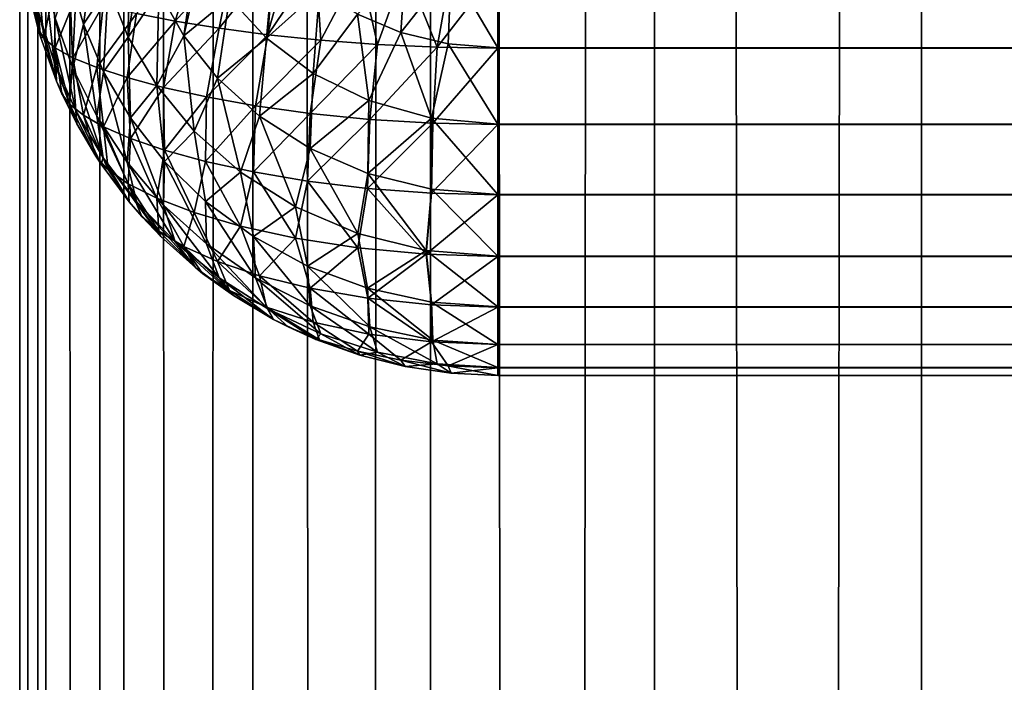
# Model space of a CAD drawing. Extents: x -265 to 265, y 0 to 1027.
# Tile 217 of 256: x -265 to -260.88, y 703.72 to 706.49. Entities that reach past the tile are written whole.
import ezdxf

# ---------------------------------------------------------------- set-up
doc = ezdxf.new("R2010")
doc.units = 0
doc.header["$LTSCALE"] = 65.185185
for name, color, linetype in [('211', 7, 'CONTINUOUS'), ('212', 7, 'CONTINUOUS'), ('57', 7, 'CONTINUOUS'), ('58', 7, 'CONTINUOUS'), ('59', 7, 'CONTINUOUS'), ('66', 7, 'CONTINUOUS'), ('74', 7, 'CONTINUOUS'), ('76', 7, 'CONTINUOUS')]:
    doc.layers.add(name, color=color, linetype=linetype)

msp = doc.modelspace()

# ---------------------------------------------------------------- linework, layer by layer
at = {"layer": '211', "color": 7, "linetype": 'CONTINUOUS'}
for points in [[(-265, 1), (-264.8906, 1, 1.8081), (-265, 1019), (-265, 1)], [(-265, 1019), (-264.8906, 1, 1.8081), (-264.8906, 1019, 1.8081), (-265, 1019)], [(-264.8906, 1, 1.8081), (-264.5641, 1, 3.5897), (-264.8906, 1019, 1.8081), (-264.8906, 1, 1.8081)], [(-264.8906, 1019, 1.8081), (-264.5641, 1, 3.5897), (-264.5641, 1019, 3.5897), (-264.8906, 1019, 1.8081)], [(-264.5641, 1, 3.5897), (-264.0252, 1, 5.3191), (-264.5641, 1019, 3.5897), (-264.5641, 1, 3.5897)], [(-264.5641, 1019, 3.5897), (-264.0252, 1, 5.3191), (-264.0252, 1019, 5.3191), (-264.5641, 1019, 3.5897)], [(-264.0252, 1, 5.3191), (-263.2818, 1, 6.9708), (-264.0252, 1019, 5.3191), (-264.0252, 1, 5.3191)], [(-264.0252, 1019, 5.3191), (-263.2818, 1, 6.9708), (-263.2818, 1019, 6.9708), (-264.0252, 1019, 5.3191)], [(-263.2818, 1, 6.9708), (-262.3448, 1, 8.521), (-263.2818, 1019, 6.9708), (-263.2818, 1, 6.9708)], [(-263.2818, 1019, 6.9708), (-262.3448, 1, 8.521), (-262.3448, 1019, 8.521), (-263.2818, 1019, 6.9708)], [(-262.3448, 1, 8.521), (-261.2277, 1, 9.9468), (-262.3448, 1019, 8.521), (-262.3448, 1, 8.521)], [(-262.3448, 1019, 8.521), (-261.2277, 1, 9.9468), (-261.2277, 1019, 9.9468), (-262.3448, 1019, 8.521)], [(-261.2277, 1, 9.9468), (-259.9468, 1, 11.2277), (-261.2277, 1019, 9.9468), (-261.2277, 1, 9.9468)], [(-261.2277, 1019, 9.9468), (-259.9468, 1, 11.2277), (-259.9468, 1019, 11.2277), (-261.2277, 1019, 9.9468)]]:
    msp.add_3dface(points, dxfattribs=at)
at = {"layer": '212', "color": 7, "linetype": 'CONTINUOUS'}
for points in [[(-265, 1), (-265, 1019), (-264.8906, 1019, -1.8081), (-265, 1)], [(-264.8906, 1, -1.8081), (-265, 1), (-264.8906, 1019, -1.8081), (-264.8906, 1, -1.8081)], [(-264.5641, 1, -3.5897), (-264.8906, 1, -1.8081), (-264.5641, 1019, -3.5897), (-264.5641, 1, -3.5897)], [(-264.5641, 1019, -3.5897), (-264.8906, 1, -1.8081), (-264.8906, 1019, -1.8081), (-264.5641, 1019, -3.5897)], [(-264.0252, 1, -5.3191), (-264.5641, 1, -3.5897), (-264.0252, 1019, -5.3191), (-264.0252, 1, -5.3191)], [(-264.0252, 1019, -5.3191), (-264.5641, 1, -3.5897), (-264.5641, 1019, -3.5897), (-264.0252, 1019, -5.3191)], [(-263.2818, 1, -6.9708), (-264.0252, 1, -5.3191), (-263.2818, 1019, -6.9708), (-263.2818, 1, -6.9708)], [(-263.2818, 1019, -6.9708), (-264.0252, 1, -5.3191), (-264.0252, 1019, -5.3191), (-263.2818, 1019, -6.9708)], [(-262.3448, 1, -8.521), (-263.2818, 1, -6.9708), (-262.3448, 1019, -8.521), (-262.3448, 1, -8.521)], [(-262.3448, 1019, -8.521), (-263.2818, 1, -6.9708), (-263.2818, 1019, -6.9708), (-262.3448, 1019, -8.521)], [(-261.2277, 1, -9.9468), (-262.3448, 1, -8.521), (-261.2277, 1019, -9.9468), (-261.2277, 1, -9.9468)], [(-261.2277, 1019, -9.9468), (-262.3448, 1, -8.521), (-262.3448, 1019, -8.521), (-261.2277, 1019, -9.9468)], [(-259.9468, 1, -11.2277), (-261.2277, 1, -9.9468), (-259.9468, 1019, -11.2277), (-259.9468, 1, -11.2277)], [(-259.9468, 1019, -11.2277), (-261.2277, 1, -9.9468), (-261.2277, 1019, -9.9468), (-259.9468, 1019, -11.2277)]]:
    msp.add_3dface(points, dxfattribs=at)
at = {"layer": '57', "color": 7, "linetype": 'CONTINUOUS'}
for points in [[(-263, 706.7, 15), (263, 706.7, 15), (263, 706.3703, 15.0323), (-263, 706.7, 15)], [(-263, 706.3683, 15.0327), (-263, 706.7, 15), (263, 706.3703, 15.0323), (-263, 706.3683, 15.0327)], [(263, 706.051, 15.1288), (-263, 706.3683, 15.0327), (263, 706.3703, 15.0323), (263, 706.051, 15.1288)], [(-263, 706.0491, 15.1295), (-263, 706.3683, 15.0327), (263, 706.051, 15.1288), (-263, 706.0491, 15.1295)], [(263, 705.7566, 15.2858), (-263, 706.0491, 15.1295), (263, 706.051, 15.1288), (263, 705.7566, 15.2858)], [(-263, 705.755, 15.2869), (-263, 706.0491, 15.1295), (263, 705.7566, 15.2858), (-263, 705.755, 15.2869)], [(263, 705.4986, 15.4972), (-263, 705.755, 15.2869), (263, 705.7566, 15.2858), (263, 705.4986, 15.4972)], [(-263, 705.4972, 15.4986), (-263, 705.755, 15.2869), (263, 705.4986, 15.4972), (-263, 705.4972, 15.4986)], [(263, 705.2869, 15.755), (-263, 705.4972, 15.4986), (263, 705.4986, 15.4972), (263, 705.2869, 15.755)], [(-263, 705.2858, 15.7566), (-263, 705.4972, 15.4986), (263, 705.2869, 15.755), (-263, 705.2858, 15.7566)], [(263, 705.1295, 16.0491), (-263, 705.2858, 15.7566), (263, 705.2869, 15.755), (263, 705.1295, 16.0491)], [(-263, 705.1288, 16.051), (-263, 705.2858, 15.7566), (263, 705.1295, 16.0491), (-263, 705.1288, 16.051)], [(263, 705.0327, 16.3683), (-263, 705.1288, 16.051), (263, 705.1295, 16.0491), (263, 705.0327, 16.3683)], [(-263, 705.0323, 16.3703), (-263, 705.1288, 16.051), (263, 705.0327, 16.3683), (-263, 705.0323, 16.3703)], [(263, 705, 16.7), (-263, 705.0323, 16.3703), (263, 705.0327, 16.3683), (263, 705, 16.7)], [(-263, 705, 16.7), (-263, 705.0323, 16.3703), (263, 705, 16.7), (-263, 705, 16.7)]]:
    msp.add_3dface(points, dxfattribs=at)
at = {"layer": '58', "color": 7, "linetype": 'CONTINUOUS'}
for points in [[(-263, 705, 16.7), (263, 705, 16.7), (-263, 705, 23.3), (-263, 705, 16.7)], [(-263, 705, 23.3), (263, 705, 16.7), (263, 705, 23.3), (-263, 705, 23.3)]]:
    msp.add_3dface(points, dxfattribs=at)
at = {"layer": '59', "color": 7, "linetype": 'CONTINUOUS'}
for points in [[(-263, 706.7, 25), (-263, 706.3703, 24.9677), (263, 706.7, 25), (-263, 706.7, 25)], [(263, 706.7, 25), (-263, 706.3703, 24.9677), (263, 706.3683, 24.9673), (263, 706.7, 25)], [(-263, 706.3703, 24.9677), (-263, 706.051, 24.8712), (263, 706.3683, 24.9673), (-263, 706.3703, 24.9677)], [(263, 706.3683, 24.9673), (-263, 706.051, 24.8712), (263, 706.0491, 24.8705), (263, 706.3683, 24.9673)], [(-263, 706.051, 24.8712), (-263, 705.7566, 24.7142), (263, 706.0491, 24.8705), (-263, 706.051, 24.8712)], [(263, 706.0491, 24.8705), (-263, 705.7566, 24.7142), (263, 705.755, 24.7131), (263, 706.0491, 24.8705)], [(-263, 705.7566, 24.7142), (-263, 705.4986, 24.5028), (263, 705.755, 24.7131), (-263, 705.7566, 24.7142)], [(263, 705.755, 24.7131), (-263, 705.4986, 24.5028), (263, 705.4972, 24.5014), (263, 705.755, 24.7131)], [(-263, 705.4986, 24.5028), (-263, 705.2869, 24.245), (263, 705.4972, 24.5014), (-263, 705.4986, 24.5028)], [(263, 705.4972, 24.5014), (-263, 705.2869, 24.245), (263, 705.2858, 24.2434), (263, 705.4972, 24.5014)], [(-263, 705.2869, 24.245), (-263, 705.1295, 23.9509), (263, 705.2858, 24.2434), (-263, 705.2869, 24.245)], [(263, 705.2858, 24.2434), (-263, 705.1295, 23.9509), (263, 705.1288, 23.949), (263, 705.2858, 24.2434)], [(-263, 705.1295, 23.9509), (-263, 705.0327, 23.6317), (263, 705.1288, 23.949), (-263, 705.1295, 23.9509)], [(263, 705.1288, 23.949), (-263, 705.0327, 23.6317), (263, 705.0323, 23.6297), (263, 705.1288, 23.949)], [(-263, 705.0327, 23.6317), (-263, 705, 23.3), (263, 705.0323, 23.6297), (-263, 705.0327, 23.6317)], [(-263, 705, 23.3), (263, 705, 23.3), (263, 705.0323, 23.6297), (-263, 705, 23.3)]]:
    msp.add_3dface(points, dxfattribs=at)
at = {"layer": '66', "color": 7, "linetype": 'CONTINUOUS'}
for points in [[(-264.9222, 706.4477, 16.9172), (-264.9128, 706.4158, 16.9124), (-264.9611, 706.6073, 23.0589), (-264.9222, 706.4477, 16.9172)], [(-264.9611, 706.6073, 23.0589), (-264.9128, 706.4158, 16.9124), (-264.9128, 706.4158, 23.0876), (-264.9611, 706.6073, 23.0589)], [(-264.9611, 706.6073, 16.9411), (-264.9222, 706.4477, 16.9172), (-264.9611, 706.6073, 23.0589), (-264.9611, 706.6073, 16.9411)], [(-264.9128, 706.4158, 16.9124), (-264.8459, 706.2302, 16.8845), (-264.9128, 706.4158, 23.0876), (-264.9128, 706.4158, 16.9124)], [(-264.9128, 706.4158, 23.0876), (-264.8459, 706.2302, 16.8845), (-264.8459, 706.2302, 23.1155), (-264.9128, 706.4158, 23.0876)], [(-264.8232, 706.1779, 16.8767), (-264.7611, 706.0522, 16.8578), (-264.8459, 706.2302, 23.1155), (-264.8232, 706.1779, 16.8767)], [(-264.8459, 706.2302, 23.1155), (-264.7611, 706.0522, 16.8578), (-264.7611, 706.0522, 23.1422), (-264.8459, 706.2302, 23.1155)], [(-264.8459, 706.2302, 16.8845), (-264.8232, 706.1779, 16.8767), (-264.8459, 706.2302, 23.1155), (-264.8459, 706.2302, 16.8845)], [(-264.681, 705.9163, 16.8375), (-264.6594, 705.8836, 16.8325), (-264.7611, 706.0522, 23.1422), (-264.681, 705.9163, 16.8375)], [(-264.7611, 706.0522, 23.1422), (-264.6594, 705.8836, 16.8325), (-264.6594, 705.8836, 23.1675), (-264.7611, 706.0522, 23.1422)], [(-264.7611, 706.0522, 16.8578), (-264.681, 705.9163, 16.8375), (-264.7611, 706.0522, 23.1422), (-264.7611, 706.0522, 16.8578)], [(-264.6594, 705.8836, 16.8325), (-264.5417, 705.726, 16.8089), (-264.6594, 705.8836, 23.1675), (-264.6594, 705.8836, 16.8325)], [(-264.6594, 705.8836, 23.1675), (-264.5417, 705.726, 16.8089), (-264.5417, 705.726, 23.1911), (-264.6594, 705.8836, 23.1675)], [(-264.4889, 705.6647, 16.7997), (-264.4093, 705.5809, 16.7871), (-264.5417, 705.726, 23.1911), (-264.4889, 705.6647, 16.7997)], [(-264.5417, 705.726, 23.1911), (-264.4093, 705.5809, 16.7871), (-264.4093, 705.5809, 23.2129), (-264.5417, 705.726, 23.1911)], [(-264.5417, 705.726, 16.8089), (-264.4889, 705.6647, 16.7997), (-264.5417, 705.726, 23.1911), (-264.5417, 705.726, 16.8089)], [(-264.4093, 705.5809, 16.7871), (-264.2635, 705.4497, 16.7675), (-264.4093, 705.5809, 23.2129), (-264.4093, 705.5809, 16.7871)], [(-264.4093, 705.5809, 23.2129), (-264.2635, 705.4497, 16.7675), (-264.2635, 705.4497, 23.2325), (-264.4093, 705.5809, 23.2129)], [(-264.2346, 705.4266, 16.764), (-264.1058, 705.3335, 16.75), (-264.2635, 705.4497, 23.2325), (-264.2346, 705.4266, 16.764)], [(-264.2635, 705.4497, 23.2325), (-264.1058, 705.3335, 16.75), (-264.1058, 705.3335, 23.25), (-264.2635, 705.4497, 23.2325)], [(-264.2635, 705.4497, 16.7675), (-264.2346, 705.4266, 16.764), (-264.2635, 705.4497, 23.2325), (-264.2635, 705.4497, 16.7675)], [(-264.1058, 705.3335, 16.75), (-263.9377, 705.2334, 16.735), (-264.1058, 705.3335, 23.25), (-264.1058, 705.3335, 16.75)], [(-264.1058, 705.3335, 23.25), (-263.9377, 705.2334, 16.735), (-263.9377, 705.2334, 23.265), (-264.1058, 705.3335, 23.25)], [(-263.8774, 705.2027, 16.7304), (-263.7608, 705.1503, 16.7226), (-263.9377, 705.2334, 23.265), (-263.8774, 705.2027, 16.7304)], [(-263.9377, 705.2334, 23.265), (-263.7608, 705.1503, 16.7226), (-263.7608, 705.1503, 23.2774), (-263.9377, 705.2334, 23.265)], [(-263.9377, 705.2334, 16.735), (-263.8774, 705.2027, 16.7304), (-263.9377, 705.2334, 23.265), (-263.9377, 705.2334, 16.735)], [(-263.7608, 705.1503, 16.7226), (-263.5768, 705.085, 16.7127), (-263.7608, 705.1503, 23.2774), (-263.7608, 705.1503, 16.7226)], [(-263.7608, 705.1503, 23.2774), (-263.5768, 705.085, 16.7127), (-263.5768, 705.085, 23.2873), (-263.7608, 705.1503, 23.2774)], [(-263.5768, 705.085, 16.7127), (-263.3875, 705.0379, 16.7057), (-263.5768, 705.085, 23.2873), (-263.5768, 705.085, 16.7127)], [(-263.5768, 705.085, 23.2873), (-263.3875, 705.0379, 16.7057), (-263.3875, 705.0379, 23.2943), (-263.5768, 705.085, 23.2873)], [(-263.3875, 705.0379, 16.7057), (-263.1945, 705.0095, 16.7014), (-263.3875, 705.0379, 23.2943), (-263.3875, 705.0379, 16.7057)], [(-263.3875, 705.0379, 23.2943), (-263.1945, 705.0095, 16.7014), (-263.1945, 705.0095, 23.2986), (-263.3875, 705.0379, 23.2943)], [(-263, 705, 16.7), (-263, 705, 23.3), (-263.1945, 705.0095, 23.2986), (-263, 705, 16.7)], [(-263.1945, 705.0095, 16.7014), (-263, 705, 16.7), (-263.1945, 705.0095, 23.2986), (-263.1945, 705.0095, 16.7014)]]:
    msp.add_3dface(points, dxfattribs=at)
at = {"layer": '74', "color": 7, "linetype": 'CONTINUOUS'}
for points in [[(-264.5116, 706.5138, 15.7266), (-264.2635, 706.7675, 15.4497), (-264.3498, 706.4815, 15.5582), (-264.5116, 706.5138, 15.7266)], [(-264.2635, 706.7675, 15.4497), (-264.1058, 706.75, 15.3335), (-264.3498, 706.4815, 15.5582), (-264.2635, 706.7675, 15.4497)], [(-264.3498, 706.4815, 15.5582), (-264.1058, 706.75, 15.3335), (-264.1661, 706.4513, 15.408), (-264.3498, 706.4815, 15.5582)], [(-264.1058, 706.75, 15.3335), (-263.9377, 706.735, 15.2334), (-264.1661, 706.4513, 15.408), (-264.1058, 706.75, 15.3335)], [(-264.1661, 706.4513, 15.408), (-263.9377, 706.735, 15.2334), (-263.962, 706.4242, 15.2789), (-264.1661, 706.4513, 15.408)], [(-263.9377, 706.735, 15.2334), (-263.7608, 706.7226, 15.1503), (-263.962, 706.4242, 15.2789), (-263.9377, 706.735, 15.2334)], [(-263.962, 706.4242, 15.2789), (-263.7608, 706.7226, 15.1503), (-263.7398, 706.4012, 15.1741), (-263.962, 706.4242, 15.2789)], [(-263.7608, 706.7226, 15.1503), (-263.5768, 706.7127, 15.085), (-263.7398, 706.4012, 15.1741), (-263.7608, 706.7226, 15.1503)], [(-263.7398, 706.4012, 15.1741), (-263.5768, 706.7127, 15.085), (-263.5024, 706.3834, 15.0966), (-263.7398, 706.4012, 15.1741)], [(-263.5768, 706.7127, 15.085), (-263.3875, 706.7057, 15.0379), (-263.5024, 706.3834, 15.0966), (-263.5768, 706.7127, 15.085)], [(-263.5024, 706.3834, 15.0966), (-263.3875, 706.7057, 15.0379), (-263.2541, 706.3722, 15.0488), (-263.5024, 706.3834, 15.0966)], [(-263.3875, 706.7057, 15.0379), (-263.1945, 706.7014, 15.0095), (-263.2541, 706.3722, 15.0488), (-263.3875, 706.7057, 15.0379)], [(-263.1945, 706.7014, 15.0095), (-263, 706.7, 15), (-263.2541, 706.3722, 15.0488), (-263.1945, 706.7014, 15.0095)], [(-263, 706.7, 15), (-263, 706.3683, 15.0327), (-263.2541, 706.3722, 15.0488), (-263, 706.7, 15)], [(-264.9222, 706.4477, 16.9172), (-264.9611, 706.6073, 16.9411), (-264.9637, 706.6881, 16.7401), (-264.9222, 706.4477, 16.9172)], [(-264.9222, 706.4477, 16.9172), (-264.9637, 706.6881, 16.7401), (-264.9222, 706.6529, 16.5236), (-264.9222, 706.4477, 16.9172)], [(-264.9222, 706.4477, 16.9172), (-264.9222, 706.6529, 16.5236), (-264.8992, 706.4094, 16.7046), (-264.9222, 706.4477, 16.9172)], [(-264.9222, 706.6529, 16.5236), (-264.8561, 706.6175, 16.3113), (-264.8992, 706.4094, 16.7046), (-264.9222, 706.6529, 16.5236)], [(-264.8992, 706.4094, 16.7046), (-264.8561, 706.6175, 16.3113), (-264.8512, 706.3695, 16.4931), (-264.8992, 706.4094, 16.7046)], [(-264.8561, 706.6175, 16.3113), (-264.7653, 706.5823, 16.1059), (-264.8512, 706.3695, 16.4931), (-264.8561, 706.6175, 16.3113)], [(-264.8512, 706.3695, 16.4931), (-264.7653, 706.5823, 16.1059), (-264.7774, 706.3285, 16.2852), (-264.8512, 706.3695, 16.4931)], [(-264.7653, 706.5823, 16.1059), (-264.6503, 706.5475, 15.9101), (-264.7774, 706.3285, 16.2852), (-264.7653, 706.5823, 16.1059)], [(-264.7774, 706.3285, 16.2852), (-264.6503, 706.5475, 15.9101), (-264.6775, 706.2868, 16.0836), (-264.7774, 706.3285, 16.2852)], [(-264.6503, 706.5475, 15.9101), (-264.5116, 706.5138, 15.7266), (-264.6775, 706.2868, 16.0836), (-264.6503, 706.5475, 15.9101)], [(-264.6775, 706.2868, 16.0836), (-264.5116, 706.5138, 15.7266), (-264.551, 706.245, 15.8916), (-264.6775, 706.2868, 16.0836)], [(-264.5116, 706.5138, 15.7266), (-264.3498, 706.4815, 15.5582), (-264.551, 706.245, 15.8916), (-264.5116, 706.5138, 15.7266)], [(-264.9128, 706.4158, 16.9124), (-264.9222, 706.4477, 16.9172), (-264.8992, 706.4094, 16.7046), (-264.9128, 706.4158, 16.9124)], [(-264.551, 706.245, 15.8916), (-264.3498, 706.4815, 15.5582), (-264.3978, 706.2037, 15.7123), (-264.551, 706.245, 15.8916)], [(-264.3498, 706.4815, 15.5582), (-264.1661, 706.4513, 15.408), (-264.3978, 706.2037, 15.7123), (-264.3498, 706.4815, 15.5582)], [(-264.3978, 706.2037, 15.7123), (-264.1661, 706.4513, 15.408), (-264.2181, 706.1641, 15.5496), (-264.3978, 706.2037, 15.7123)], [(-264.1661, 706.4513, 15.408), (-263.962, 706.4242, 15.2789), (-264.2181, 706.1641, 15.5496), (-264.1661, 706.4513, 15.408)], [(-264.8459, 706.2302, 16.8845), (-264.9128, 706.4158, 16.9124), (-264.8992, 706.4094, 16.7046), (-264.8459, 706.2302, 16.8845)], [(-264.8459, 706.2302, 16.8845), (-264.8992, 706.4094, 16.7046), (-264.8512, 706.3695, 16.4931), (-264.8459, 706.2302, 16.8845)], [(-264.2181, 706.1641, 15.5496), (-263.962, 706.4242, 15.2789), (-264.0129, 706.1274, 15.4075), (-264.2181, 706.1641, 15.5496)], [(-263.962, 706.4242, 15.2789), (-263.7398, 706.4012, 15.1741), (-264.0129, 706.1274, 15.4075), (-263.962, 706.4242, 15.2789)], [(-264.8232, 706.1779, 16.8767), (-264.8459, 706.2302, 16.8845), (-264.8512, 706.3695, 16.4931), (-264.8232, 706.1779, 16.8767)], [(-264.8232, 706.1779, 16.8767), (-264.8512, 706.3695, 16.4931), (-264.7915, 706.1341, 16.6723), (-264.8232, 706.1779, 16.8767)], [(-264.8512, 706.3695, 16.4931), (-264.7774, 706.3285, 16.2852), (-264.7915, 706.1341, 16.6723), (-264.8512, 706.3695, 16.4931)], [(-264.0129, 706.1274, 15.4075), (-263.7398, 706.4012, 15.1741), (-263.7842, 706.0956, 15.2904), (-264.0129, 706.1274, 15.4075)], [(-263.7398, 706.4012, 15.1741), (-263.5024, 706.3834, 15.0966), (-263.7842, 706.0956, 15.2904), (-263.7398, 706.4012, 15.1741)], [(-263.7842, 706.0956, 15.2904), (-263.5024, 706.3834, 15.0966), (-263.5354, 706.0707, 15.2026), (-263.7842, 706.0956, 15.2904)], [(-263.5024, 706.3834, 15.0966), (-263.2541, 706.3722, 15.0488), (-263.5354, 706.0707, 15.2026), (-263.5024, 706.3834, 15.0966)], [(-263.5354, 706.0707, 15.2026), (-263.2541, 706.3722, 15.0488), (-263.2717, 706.0547, 15.148), (-263.5354, 706.0707, 15.2026)], [(-263.2541, 706.3722, 15.0488), (-263, 706.3683, 15.0327), (-263.2717, 706.0547, 15.148), (-263.2541, 706.3722, 15.0488)], [(-263, 706.3683, 15.0327), (-263, 706.0491, 15.1295), (-263.2717, 706.0547, 15.148), (-263, 706.3683, 15.0327)], [(-264.7915, 706.1341, 16.6723), (-264.7774, 706.3285, 16.2852), (-264.7337, 706.0879, 16.4692), (-264.7915, 706.1341, 16.6723)], [(-264.7774, 706.3285, 16.2852), (-264.6775, 706.2868, 16.0836), (-264.7337, 706.0879, 16.4692), (-264.7774, 706.3285, 16.2852)], [(-264.7337, 706.0879, 16.4692), (-264.6775, 706.2868, 16.0836), (-264.6488, 706.04, 16.2696), (-264.7337, 706.0879, 16.4692)], [(-264.6775, 706.2868, 16.0836), (-264.551, 706.245, 15.8916), (-264.6488, 706.04, 16.2696), (-264.6775, 706.2868, 16.0836)], [(-264.6488, 706.04, 16.2696), (-264.551, 706.245, 15.8916), (-264.5358, 705.9912, 16.077), (-264.6488, 706.04, 16.2696)], [(-264.551, 706.245, 15.8916), (-264.3978, 706.2037, 15.7123), (-264.5358, 705.9912, 16.077), (-264.551, 706.245, 15.8916)], [(-264.5358, 705.9912, 16.077), (-264.3978, 706.2037, 15.7123), (-264.3939, 705.9424, 15.895), (-264.5358, 705.9912, 16.077)], [(-264.3978, 706.2037, 15.7123), (-264.2181, 706.1641, 15.5496), (-264.3939, 705.9424, 15.895), (-264.3978, 706.2037, 15.7123)], [(-264.7611, 706.0522, 16.8578), (-264.8232, 706.1779, 16.8767), (-264.7915, 706.1341, 16.6723), (-264.7611, 706.0522, 16.8578)], [(-264.3939, 705.9424, 15.895), (-264.2181, 706.1641, 15.5496), (-264.2226, 705.895, 15.7278), (-264.3939, 705.9424, 15.895)], [(-264.2181, 706.1641, 15.5496), (-264.0129, 706.1274, 15.4075), (-264.2226, 705.895, 15.7278), (-264.2181, 706.1641, 15.5496)], [(-264.681, 705.9163, 16.8375), (-264.7611, 706.0522, 16.8578), (-264.7915, 706.1341, 16.6723), (-264.681, 705.9163, 16.8375)], [(-264.681, 705.9163, 16.8375), (-264.7915, 706.1341, 16.6723), (-264.7337, 706.0879, 16.4692), (-264.681, 705.9163, 16.8375)], [(-264.2226, 705.895, 15.7278), (-264.0129, 706.1274, 15.4075), (-264.0225, 705.8506, 15.5801), (-264.2226, 705.895, 15.7278)], [(-264.0129, 706.1274, 15.4075), (-263.7842, 706.0956, 15.2904), (-264.0225, 705.8506, 15.5801), (-264.0129, 706.1274, 15.4075)], [(-264.681, 705.9163, 16.8375), (-264.7337, 706.0879, 16.4692), (-264.63, 705.8604, 16.6247), (-264.681, 705.9163, 16.8375)], [(-264.7337, 706.0879, 16.4692), (-264.6488, 706.04, 16.2696), (-264.63, 705.8604, 16.6247), (-264.7337, 706.0879, 16.4692)], [(-264.0225, 705.8506, 15.5801), (-263.7842, 706.0956, 15.2904), (-263.7954, 705.8119, 15.4573), (-264.0225, 705.8506, 15.5801)], [(-263.7842, 706.0956, 15.2904), (-263.5354, 706.0707, 15.2026), (-263.7954, 705.8119, 15.4573), (-263.7842, 706.0956, 15.2904)], [(-264.6488, 706.04, 16.2696), (-264.5358, 705.9912, 16.077), (-264.5456, 705.8016, 16.4147), (-264.6488, 706.04, 16.2696)], [(-264.63, 705.8604, 16.6247), (-264.6488, 706.04, 16.2696), (-264.5456, 705.8016, 16.4147), (-264.63, 705.8604, 16.6247)], [(-263.7954, 705.8119, 15.4573), (-263.5354, 706.0707, 15.2026), (-263.545, 705.7814, 15.3645), (-263.7954, 705.8119, 15.4573)], [(-263.5354, 706.0707, 15.2026), (-263.2717, 706.0547, 15.148), (-263.545, 705.7814, 15.3645), (-263.5354, 706.0707, 15.2026)], [(-263.545, 705.7814, 15.3645), (-263.2717, 706.0547, 15.148), (-263.2772, 705.7618, 15.3066), (-263.545, 705.7814, 15.3645)], [(-263.2717, 706.0547, 15.148), (-263, 706.0491, 15.1295), (-263.2772, 705.7618, 15.3066), (-263.2717, 706.0547, 15.148)], [(-263, 706.0491, 15.1295), (-263, 705.755, 15.2869), (-263.2772, 705.7618, 15.3066), (-263, 706.0491, 15.1295)], [(-264.5456, 705.8016, 16.4147), (-264.5358, 705.9912, 16.077), (-264.4259, 705.7414, 16.2118), (-264.5456, 705.8016, 16.4147)], [(-264.5358, 705.9912, 16.077), (-264.3939, 705.9424, 15.895), (-264.4259, 705.7414, 16.2118), (-264.5358, 705.9912, 16.077)], [(-264.6594, 705.8836, 16.8325), (-264.681, 705.9163, 16.8375), (-264.63, 705.8604, 16.6247), (-264.6594, 705.8836, 16.8325)], [(-264.4259, 705.7414, 16.2118), (-264.3939, 705.9424, 15.895), (-264.2695, 705.6816, 16.0214), (-264.4259, 705.7414, 16.2118)], [(-264.3939, 705.9424, 15.895), (-264.2226, 705.895, 15.7278), (-264.2695, 705.6816, 16.0214), (-264.3939, 705.9424, 15.895)], [(-264.5417, 705.726, 16.8089), (-264.6594, 705.8836, 16.8325), (-264.63, 705.8604, 16.6247), (-264.5417, 705.726, 16.8089)], [(-264.2695, 705.6816, 16.0214), (-264.2226, 705.895, 15.7278), (-264.0759, 705.6245, 15.8498), (-264.2695, 705.6816, 16.0214)], [(-264.2226, 705.895, 15.7278), (-264.0225, 705.8506, 15.5801), (-264.0759, 705.6245, 15.8498), (-264.2226, 705.895, 15.7278)], [(-264.5417, 705.726, 16.8089), (-264.63, 705.8604, 16.6247), (-264.5456, 705.8016, 16.4147), (-264.5417, 705.726, 16.8089)], [(-264.0759, 705.6245, 15.8498), (-264.0225, 705.8506, 15.5801), (-263.8463, 705.5737, 15.7045), (-264.0759, 705.6245, 15.8498)], [(-264.0225, 705.8506, 15.5801), (-263.7954, 705.8119, 15.4573), (-263.8463, 705.5737, 15.7045), (-264.0225, 705.8506, 15.5801)], [(-264.4889, 705.6647, 16.7997), (-264.5417, 705.726, 16.8089), (-264.5456, 705.8016, 16.4147), (-264.4889, 705.6647, 16.7997)], [(-264.4889, 705.6647, 16.7997), (-264.5456, 705.8016, 16.4147), (-264.4184, 705.603, 16.6064), (-264.4889, 705.6647, 16.7997)], [(-264.5456, 705.8016, 16.4147), (-264.4259, 705.7414, 16.2118), (-264.4184, 705.603, 16.6064), (-264.5456, 705.8016, 16.4147)], [(-263.8463, 705.5737, 15.7045), (-263.7954, 705.8119, 15.4573), (-263.5848, 705.5329, 15.5931), (-263.8463, 705.5737, 15.7045)], [(-263.7954, 705.8119, 15.4573), (-263.545, 705.7814, 15.3645), (-263.5848, 705.5329, 15.5931), (-263.7954, 705.8119, 15.4573)], [(-263.5848, 705.5329, 15.5931), (-263.545, 705.7814, 15.3645), (-263.299, 705.5064, 15.5227), (-263.5848, 705.5329, 15.5931)], [(-263.545, 705.7814, 15.3645), (-263.2772, 705.7618, 15.3066), (-263.299, 705.5064, 15.5227), (-263.545, 705.7814, 15.3645)], [(-263.2772, 705.7618, 15.3066), (-263, 705.755, 15.2869), (-263.299, 705.5064, 15.5227), (-263.2772, 705.7618, 15.3066)], [(-263, 705.755, 15.2869), (-263, 705.4972, 15.4986), (-263.299, 705.5064, 15.5227), (-263, 705.755, 15.2869)], [(-264.4259, 705.7414, 16.2118), (-264.2695, 705.6816, 16.0214), (-264.3134, 705.5395, 16.4194), (-264.4259, 705.7414, 16.2118)], [(-264.4184, 705.603, 16.6064), (-264.4259, 705.7414, 16.2118), (-264.3134, 705.5395, 16.4194), (-264.4184, 705.603, 16.6064)], [(-264.4093, 705.5809, 16.7871), (-264.4889, 705.6647, 16.7997), (-264.4184, 705.603, 16.6064), (-264.4093, 705.5809, 16.7871)], [(-264.3134, 705.5395, 16.4194), (-264.2695, 705.6816, 16.0214), (-264.1729, 705.4766, 16.2431), (-264.3134, 705.5395, 16.4194)], [(-264.2695, 705.6816, 16.0214), (-264.0759, 705.6245, 15.8498), (-264.1729, 705.4766, 16.2431), (-264.2695, 705.6816, 16.0214)], [(-264.1729, 705.4766, 16.2431), (-264.0759, 705.6245, 15.8498), (-263.9962, 705.417, 16.0837), (-264.1729, 705.4766, 16.2431)], [(-264.0759, 705.6245, 15.8498), (-263.8463, 705.5737, 15.7045), (-263.9962, 705.417, 16.0837), (-264.0759, 705.6245, 15.8498)], [(-264.2635, 705.4497, 16.7675), (-264.4093, 705.5809, 16.7871), (-264.4184, 705.603, 16.6064), (-264.2635, 705.4497, 16.7675)], [(-264.2635, 705.4497, 16.7675), (-264.4184, 705.603, 16.6064), (-264.3134, 705.5395, 16.4194), (-264.2635, 705.4497, 16.7675)], [(-264.2346, 705.4266, 16.764), (-264.2635, 705.4497, 16.7675), (-264.3134, 705.5395, 16.4194), (-264.2346, 705.4266, 16.764)], [(-264.2346, 705.4266, 16.764), (-264.3134, 705.5395, 16.4194), (-264.1224, 705.3549, 16.5791), (-264.2346, 705.4266, 16.764)], [(-264.3134, 705.5395, 16.4194), (-264.1729, 705.4766, 16.2431), (-264.1224, 705.3549, 16.5791), (-264.3134, 705.5395, 16.4194)], [(-263.9962, 705.417, 16.0837), (-263.8463, 705.5737, 15.7045), (-263.7849, 705.3642, 15.9484), (-263.9962, 705.417, 16.0837)], [(-263.8463, 705.5737, 15.7045), (-263.5848, 705.5329, 15.5931), (-263.7849, 705.3642, 15.9484), (-263.8463, 705.5737, 15.7045)], [(-263.7849, 705.3642, 15.9484), (-263.5848, 705.5329, 15.5931), (-263.5429, 705.3223, 15.8446), (-263.7849, 705.3642, 15.9484)], [(-263.5848, 705.5329, 15.5931), (-263.299, 705.5064, 15.5227), (-263.5429, 705.3223, 15.8446), (-263.5848, 705.5329, 15.5931)], [(-263.5429, 705.3223, 15.8446), (-263.299, 705.5064, 15.5227), (-263.2777, 705.2952, 15.7791), (-263.5429, 705.3223, 15.8446)], [(-263.299, 705.5064, 15.5227), (-263, 705.4972, 15.4986), (-263.2777, 705.2952, 15.7791), (-263.299, 705.5064, 15.5227)], [(-263, 705.4972, 15.4986), (-263, 705.2858, 15.7566), (-263.2777, 705.2952, 15.7791), (-263, 705.4972, 15.4986)], [(-264.1729, 705.4766, 16.2431), (-263.9962, 705.417, 16.0837), (-263.9678, 705.2855, 16.4095), (-264.1729, 705.4766, 16.2431)], [(-264.1224, 705.3549, 16.5791), (-264.1729, 705.4766, 16.2431), (-263.9678, 705.2855, 16.4095), (-264.1224, 705.3549, 16.5791)], [(-264.1058, 705.3335, 16.75), (-264.2346, 705.4266, 16.764), (-264.1224, 705.3549, 16.5791), (-264.1058, 705.3335, 16.75)], [(-263.9962, 705.417, 16.0837), (-263.7849, 705.3642, 15.9484), (-263.772, 705.2231, 16.263), (-263.9962, 705.417, 16.0837)], [(-263.9678, 705.2855, 16.4095), (-263.9962, 705.417, 16.0837), (-263.772, 705.2231, 16.263), (-263.9678, 705.2855, 16.4095)], [(-263.9377, 705.2334, 16.735), (-264.1058, 705.3335, 16.75), (-264.1224, 705.3549, 16.5791), (-263.9377, 705.2334, 16.735)], [(-263.9377, 705.2334, 16.735), (-264.1224, 705.3549, 16.5791), (-263.9678, 705.2855, 16.4095), (-263.9377, 705.2334, 16.735)], [(-263.7849, 705.3642, 15.9484), (-263.5429, 705.3223, 15.8446), (-263.539, 705.173, 16.1489), (-263.7849, 705.3642, 15.9484)], [(-263.772, 705.2231, 16.263), (-263.7849, 705.3642, 15.9484), (-263.539, 705.173, 16.1489), (-263.772, 705.2231, 16.263)], [(-263.5429, 705.3223, 15.8446), (-263.2777, 705.2952, 15.7791), (-263.2774, 705.1402, 16.076), (-263.5429, 705.3223, 15.8446)], [(-263.539, 705.173, 16.1489), (-263.5429, 705.3223, 15.8446), (-263.2774, 705.1402, 16.076), (-263.539, 705.173, 16.1489)], [(-263.2777, 705.2952, 15.7791), (-263, 705.2858, 15.7566), (-263.2774, 705.1402, 16.076), (-263.2777, 705.2952, 15.7791)], [(-263.8774, 705.2027, 16.7304), (-263.9377, 705.2334, 16.735), (-263.9678, 705.2855, 16.4095), (-263.8774, 705.2027, 16.7304)], [(-263.8774, 705.2027, 16.7304), (-263.9678, 705.2855, 16.4095), (-263.746, 705.1482, 16.6101), (-263.8774, 705.2027, 16.7304)], [(-263.9678, 705.2855, 16.4095), (-263.772, 705.2231, 16.263), (-263.746, 705.1482, 16.6101), (-263.9678, 705.2855, 16.4095)], [(-263, 705.2858, 15.7566), (-263, 705.1288, 16.051), (-263.2774, 705.1402, 16.076), (-263, 705.2858, 15.7566)], [(-263.772, 705.2231, 16.263), (-263.539, 705.173, 16.1489), (-263.5873, 705.1007, 16.5104), (-263.772, 705.2231, 16.263)], [(-263.746, 705.1482, 16.6101), (-263.772, 705.2231, 16.263), (-263.5873, 705.1007, 16.5104), (-263.746, 705.1482, 16.6101)], [(-263.7608, 705.1503, 16.7226), (-263.8774, 705.2027, 16.7304), (-263.746, 705.1482, 16.6101), (-263.7608, 705.1503, 16.7226)], [(-263.5873, 705.1007, 16.5104), (-263.539, 705.173, 16.1489), (-263.4057, 705.0638, 16.4344), (-263.5873, 705.1007, 16.5104)], [(-263.539, 705.173, 16.1489), (-263.2774, 705.1402, 16.076), (-263.4057, 705.0638, 16.4344), (-263.539, 705.173, 16.1489)], [(-263.5768, 705.085, 16.7127), (-263.7608, 705.1503, 16.7226), (-263.746, 705.1482, 16.6101), (-263.5768, 705.085, 16.7127)], [(-263.5768, 705.085, 16.7127), (-263.746, 705.1482, 16.6101), (-263.5873, 705.1007, 16.5104), (-263.5768, 705.085, 16.7127)], [(-263.4057, 705.0638, 16.4344), (-263.2774, 705.1402, 16.076), (-263.2074, 705.0403, 16.3866), (-263.4057, 705.0638, 16.4344)], [(-263.2774, 705.1402, 16.076), (-263, 705.1288, 16.051), (-263.2074, 705.0403, 16.3866), (-263.2774, 705.1402, 16.076)], [(-263, 705.1288, 16.051), (-263, 705.0323, 16.3703), (-263.2074, 705.0403, 16.3866), (-263, 705.1288, 16.051)], [(-263.3875, 705.0379, 16.7057), (-263.5768, 705.085, 16.7127), (-263.5873, 705.1007, 16.5104), (-263.3875, 705.0379, 16.7057)], [(-263.3875, 705.0379, 16.7057), (-263.5873, 705.1007, 16.5104), (-263.4057, 705.0638, 16.4344), (-263.3875, 705.0379, 16.7057)], [(-263.1945, 705.0095, 16.7014), (-263.3875, 705.0379, 16.7057), (-263.4057, 705.0638, 16.4344), (-263.1945, 705.0095, 16.7014)], [(-263.1945, 705.0095, 16.7014), (-263.4057, 705.0638, 16.4344), (-263.2074, 705.0403, 16.3866), (-263.1945, 705.0095, 16.7014)], [(-263, 705.0323, 16.3703), (-263.1945, 705.0095, 16.7014), (-263.2074, 705.0403, 16.3866), (-263, 705.0323, 16.3703)], [(-263, 705.0323, 16.3703), (-263, 705, 16.7), (-263.1945, 705.0095, 16.7014), (-263, 705.0323, 16.3703)]]:
    msp.add_3dface(points, dxfattribs=at)
at = {"layer": '76', "color": 7, "linetype": 'CONTINUOUS'}
for points in [[(-264.681, 706.8375, 24.0837), (-264.7915, 706.6723, 23.8659), (-264.7337, 706.4692, 23.9121), (-264.681, 706.8375, 24.0837)], [(-264.681, 706.8375, 24.0837), (-264.7337, 706.4692, 23.9121), (-264.63, 706.6247, 24.1396), (-264.681, 706.8375, 24.0837)], [(-264.5417, 706.8089, 24.274), (-264.63, 706.6247, 24.1396), (-264.5456, 706.4147, 24.1984), (-264.5417, 706.8089, 24.274)], [(-264.4889, 706.7997, 24.3353), (-264.5417, 706.8089, 24.274), (-264.5456, 706.4147, 24.1984), (-264.4889, 706.7997, 24.3353)], [(-264.4889, 706.7997, 24.3353), (-264.5456, 706.4147, 24.1984), (-264.4184, 706.6064, 24.397), (-264.4889, 706.7997, 24.3353)], [(-264.9611, 706.6073, 23.0589), (-264.9128, 706.4158, 23.0876), (-264.9637, 706.7401, 23.3119), (-264.9611, 706.6073, 23.0589)], [(-264.9637, 706.7401, 23.3119), (-264.9128, 706.4158, 23.0876), (-264.9222, 706.5236, 23.3471), (-264.9637, 706.7401, 23.3119)], [(-264.2635, 706.7675, 24.5503), (-264.4184, 706.6064, 24.397), (-264.3134, 706.4194, 24.4605), (-264.2635, 706.7675, 24.5503)], [(-264.2346, 706.764, 24.5734), (-264.2635, 706.7675, 24.5503), (-264.3134, 706.4194, 24.4605), (-264.2346, 706.764, 24.5734)], [(-264.2346, 706.764, 24.5734), (-264.3134, 706.4194, 24.4605), (-264.1224, 706.5791, 24.6451), (-264.2346, 706.764, 24.5734)], [(-263.9377, 706.735, 24.7666), (-264.1224, 706.5791, 24.6451), (-263.9678, 706.4095, 24.7145), (-263.9377, 706.735, 24.7666)], [(-263.8774, 706.7304, 24.7973), (-263.9377, 706.735, 24.7666), (-263.9678, 706.4095, 24.7145), (-263.8774, 706.7304, 24.7973)], [(-264.9222, 706.5236, 23.3471), (-264.8561, 706.3113, 23.3825), (-264.8992, 706.7046, 23.5906), (-264.9222, 706.5236, 23.3471)], [(-264.8992, 706.7046, 23.5906), (-264.8561, 706.3113, 23.3825), (-264.8512, 706.4931, 23.6305), (-264.8992, 706.7046, 23.5906)], [(-263.8774, 706.7304, 24.7973), (-263.9678, 706.4095, 24.7145), (-263.746, 706.6101, 24.8518), (-263.8774, 706.7304, 24.7973)], [(-263.3875, 706.7057, 24.9621), (-263.5873, 706.5104, 24.8993), (-263.4057, 706.4344, 24.9362), (-263.3875, 706.7057, 24.9621)], [(-263.1945, 706.7014, 24.9905), (-263.3875, 706.7057, 24.9621), (-263.4057, 706.4344, 24.9362), (-263.1945, 706.7014, 24.9905)], [(-263.1945, 706.7014, 24.9905), (-263.4057, 706.4344, 24.9362), (-263.2074, 706.3866, 24.9597), (-263.1945, 706.7014, 24.9905)], [(-263, 706.3703, 24.9677), (-263.1945, 706.7014, 24.9905), (-263.2074, 706.3866, 24.9597), (-263, 706.3703, 24.9677)], [(-263, 706.3703, 24.9677), (-263, 706.7, 25), (-263.1945, 706.7014, 24.9905), (-263, 706.3703, 24.9677)], [(-264.8512, 706.4931, 23.6305), (-264.7774, 706.2852, 23.6715), (-264.7915, 706.6723, 23.8659), (-264.8512, 706.4931, 23.6305)], [(-264.7915, 706.6723, 23.8659), (-264.7774, 706.2852, 23.6715), (-264.7337, 706.4692, 23.9121), (-264.7915, 706.6723, 23.8659)], [(-264.7337, 706.4692, 23.9121), (-264.6488, 706.2696, 23.96), (-264.63, 706.6247, 24.1396), (-264.7337, 706.4692, 23.9121)], [(-264.63, 706.6247, 24.1396), (-264.6488, 706.2696, 23.96), (-264.5456, 706.4147, 24.1984), (-264.63, 706.6247, 24.1396)], [(-263.9678, 706.4095, 24.7145), (-263.772, 706.263, 24.7769), (-263.746, 706.6101, 24.8518), (-263.9678, 706.4095, 24.7145)], [(-263.746, 706.6101, 24.8518), (-263.772, 706.263, 24.7769), (-263.5873, 706.5104, 24.8993), (-263.746, 706.6101, 24.8518)], [(-264.5456, 706.4147, 24.1984), (-264.4259, 706.2118, 24.2586), (-264.4184, 706.6064, 24.397), (-264.5456, 706.4147, 24.1984)], [(-264.4184, 706.6064, 24.397), (-264.4259, 706.2118, 24.2586), (-264.3134, 706.4194, 24.4605), (-264.4184, 706.6064, 24.397)], [(-264.3134, 706.4194, 24.4605), (-264.1729, 706.2431, 24.5234), (-264.1224, 706.5791, 24.6451), (-264.3134, 706.4194, 24.4605)], [(-264.1224, 706.5791, 24.6451), (-264.1729, 706.2431, 24.5234), (-263.9678, 706.4095, 24.7145), (-264.1224, 706.5791, 24.6451)], [(-264.9128, 706.4158, 23.0876), (-264.8459, 706.2302, 23.1155), (-264.9222, 706.5236, 23.3471), (-264.9128, 706.4158, 23.0876)], [(-264.9222, 706.5236, 23.3471), (-264.8459, 706.2302, 23.1155), (-264.8561, 706.3113, 23.3825), (-264.9222, 706.5236, 23.3471)], [(-264.8561, 706.3113, 23.3825), (-264.7653, 706.1059, 23.4177), (-264.8512, 706.4931, 23.6305), (-264.8561, 706.3113, 23.3825)], [(-264.8512, 706.4931, 23.6305), (-264.7653, 706.1059, 23.4177), (-264.7774, 706.2852, 23.6715), (-264.8512, 706.4931, 23.6305)], [(-263.772, 706.263, 24.7769), (-263.539, 706.1489, 24.827), (-263.5873, 706.5104, 24.8993), (-263.772, 706.263, 24.7769)], [(-263.5873, 706.5104, 24.8993), (-263.539, 706.1489, 24.827), (-263.4057, 706.4344, 24.9362), (-263.5873, 706.5104, 24.8993)], [(-264.7774, 706.2852, 23.6715), (-264.6775, 706.0836, 23.7132), (-264.7337, 706.4692, 23.9121), (-264.7774, 706.2852, 23.6715)], [(-264.7337, 706.4692, 23.9121), (-264.6775, 706.0836, 23.7132), (-264.6488, 706.2696, 23.96), (-264.7337, 706.4692, 23.9121)], [(-264.6488, 706.2696, 23.96), (-264.5358, 706.077, 24.0088), (-264.5456, 706.4147, 24.1984), (-264.6488, 706.2696, 23.96)], [(-264.5456, 706.4147, 24.1984), (-264.5358, 706.077, 24.0088), (-264.4259, 706.2118, 24.2586), (-264.5456, 706.4147, 24.1984)], [(-264.4259, 706.2118, 24.2586), (-264.2695, 706.0214, 24.3184), (-264.3134, 706.4194, 24.4605), (-264.4259, 706.2118, 24.2586)], [(-264.3134, 706.4194, 24.4605), (-264.2695, 706.0214, 24.3184), (-264.1729, 706.2431, 24.5234), (-264.3134, 706.4194, 24.4605)], [(-264.1729, 706.2431, 24.5234), (-263.9962, 706.0837, 24.583), (-263.9678, 706.4095, 24.7145), (-264.1729, 706.2431, 24.5234)], [(-263.9678, 706.4095, 24.7145), (-263.9962, 706.0837, 24.583), (-263.772, 706.263, 24.7769), (-263.9678, 706.4095, 24.7145)], [(-263.539, 706.1489, 24.827), (-263.2774, 706.076, 24.8598), (-263.4057, 706.4344, 24.9362), (-263.539, 706.1489, 24.827)], [(-263.4057, 706.4344, 24.9362), (-263.2774, 706.076, 24.8598), (-263.2074, 706.3866, 24.9597), (-263.4057, 706.4344, 24.9362)], [(-263.2774, 706.076, 24.8598), (-263, 706.051, 24.8712), (-263.2074, 706.3866, 24.9597), (-263.2774, 706.076, 24.8598)], [(-263, 706.051, 24.8712), (-263, 706.3703, 24.9677), (-263.2074, 706.3866, 24.9597), (-263, 706.051, 24.8712)], [(-264.8459, 706.2302, 23.1155), (-264.7611, 706.0522, 23.1422), (-264.8561, 706.3113, 23.3825), (-264.8459, 706.2302, 23.1155)], [(-264.8561, 706.3113, 23.3825), (-264.7611, 706.0522, 23.1422), (-264.7653, 706.1059, 23.4177), (-264.8561, 706.3113, 23.3825)], [(-264.7653, 706.1059, 23.4177), (-264.6503, 705.9101, 23.4525), (-264.7774, 706.2852, 23.6715), (-264.7653, 706.1059, 23.4177)], [(-264.7774, 706.2852, 23.6715), (-264.6503, 705.9101, 23.4525), (-264.6775, 706.0836, 23.7132), (-264.7774, 706.2852, 23.6715)], [(-264.6775, 706.0836, 23.7132), (-264.551, 705.8916, 23.755), (-264.6488, 706.2696, 23.96), (-264.6775, 706.0836, 23.7132)], [(-264.6488, 706.2696, 23.96), (-264.551, 705.8916, 23.755), (-264.5358, 706.077, 24.0088), (-264.6488, 706.2696, 23.96)], [(-264.2695, 706.0214, 24.3184), (-264.0759, 705.8498, 24.3755), (-264.1729, 706.2431, 24.5234), (-264.2695, 706.0214, 24.3184)], [(-264.1729, 706.2431, 24.5234), (-264.0759, 705.8498, 24.3755), (-263.9962, 706.0837, 24.583), (-264.1729, 706.2431, 24.5234)], [(-263.9962, 706.0837, 24.583), (-263.7849, 705.9484, 24.6358), (-263.772, 706.263, 24.7769), (-263.9962, 706.0837, 24.583)], [(-263.772, 706.263, 24.7769), (-263.7849, 705.9484, 24.6358), (-263.539, 706.1489, 24.827), (-263.772, 706.263, 24.7769)], [(-264.5358, 706.077, 24.0088), (-264.3939, 705.895, 24.0576), (-264.4259, 706.2118, 24.2586), (-264.5358, 706.077, 24.0088)], [(-264.4259, 706.2118, 24.2586), (-264.3939, 705.895, 24.0576), (-264.2695, 706.0214, 24.3184), (-264.4259, 706.2118, 24.2586)], [(-263.7849, 705.9484, 24.6358), (-263.5429, 705.8446, 24.6777), (-263.539, 706.1489, 24.827), (-263.7849, 705.9484, 24.6358)], [(-263.539, 706.1489, 24.827), (-263.5429, 705.8446, 24.6777), (-263.2774, 706.076, 24.8598), (-263.539, 706.1489, 24.827)], [(-264.7611, 706.0522, 23.1422), (-264.6594, 705.8836, 23.1675), (-264.7653, 706.1059, 23.4177), (-264.7611, 706.0522, 23.1422)], [(-264.7653, 706.1059, 23.4177), (-264.6594, 705.8836, 23.1675), (-264.6503, 705.9101, 23.4525), (-264.7653, 706.1059, 23.4177)], [(-264.6503, 705.9101, 23.4525), (-264.5116, 705.7266, 23.4862), (-264.6775, 706.0836, 23.7132), (-264.6503, 705.9101, 23.4525)], [(-264.6775, 706.0836, 23.7132), (-264.5116, 705.7266, 23.4862), (-264.551, 705.8916, 23.755), (-264.6775, 706.0836, 23.7132)], [(-264.551, 705.8916, 23.755), (-264.3978, 705.7123, 23.7963), (-264.5358, 706.077, 24.0088), (-264.551, 705.8916, 23.755)], [(-264.5358, 706.077, 24.0088), (-264.3978, 705.7123, 23.7963), (-264.3939, 705.895, 24.0576), (-264.5358, 706.077, 24.0088)], [(-264.0759, 705.8498, 24.3755), (-263.8463, 705.7045, 24.4263), (-263.9962, 706.0837, 24.583), (-264.0759, 705.8498, 24.3755)], [(-263.9962, 706.0837, 24.583), (-263.8463, 705.7045, 24.4263), (-263.7849, 705.9484, 24.6358), (-263.9962, 706.0837, 24.583)], [(-263.5429, 705.8446, 24.6777), (-263.2777, 705.7791, 24.7048), (-263.2774, 706.076, 24.8598), (-263.5429, 705.8446, 24.6777)], [(-263.2777, 705.7791, 24.7048), (-263, 705.7566, 24.7142), (-263.2774, 706.076, 24.8598), (-263.2777, 705.7791, 24.7048)], [(-263, 705.7566, 24.7142), (-263, 706.051, 24.8712), (-263.2774, 706.076, 24.8598), (-263, 705.7566, 24.7142)], [(-264.3939, 705.895, 24.0576), (-264.2226, 705.7278, 24.105), (-264.2695, 706.0214, 24.3184), (-264.3939, 705.895, 24.0576)], [(-264.2695, 706.0214, 24.3184), (-264.2226, 705.7278, 24.105), (-264.0759, 705.8498, 24.3755), (-264.2695, 706.0214, 24.3184)], [(-264.6594, 705.8836, 23.1675), (-264.5417, 705.726, 23.1911), (-264.6503, 705.9101, 23.4525), (-264.6594, 705.8836, 23.1675)], [(-264.5417, 705.726, 23.1911), (-264.4093, 705.5809, 23.2129), (-264.6503, 705.9101, 23.4525), (-264.5417, 705.726, 23.1911)], [(-264.6503, 705.9101, 23.4525), (-264.4093, 705.5809, 23.2129), (-264.5116, 705.7266, 23.4862), (-264.6503, 705.9101, 23.4525)], [(-263.8463, 705.7045, 24.4263), (-263.5848, 705.5931, 24.4671), (-263.7849, 705.9484, 24.6358), (-263.8463, 705.7045, 24.4263)], [(-263.7849, 705.9484, 24.6358), (-263.5848, 705.5931, 24.4671), (-263.5429, 705.8446, 24.6777), (-263.7849, 705.9484, 24.6358)], [(-264.5116, 705.7266, 23.4862), (-264.3498, 705.5582, 23.5185), (-264.551, 705.8916, 23.755), (-264.5116, 705.7266, 23.4862)], [(-264.551, 705.8916, 23.755), (-264.3498, 705.5582, 23.5185), (-264.3978, 705.7123, 23.7963), (-264.551, 705.8916, 23.755)], [(-264.3978, 705.7123, 23.7963), (-264.2181, 705.5496, 23.8359), (-264.3939, 705.895, 24.0576), (-264.3978, 705.7123, 23.7963)], [(-264.3939, 705.895, 24.0576), (-264.2181, 705.5496, 23.8359), (-264.2226, 705.7278, 24.105), (-264.3939, 705.895, 24.0576)], [(-264.2226, 705.7278, 24.105), (-264.0225, 705.5801, 24.1494), (-264.0759, 705.8498, 24.3755), (-264.2226, 705.7278, 24.105)], [(-264.0759, 705.8498, 24.3755), (-264.0225, 705.5801, 24.1494), (-263.8463, 705.7045, 24.4263), (-264.0759, 705.8498, 24.3755)], [(-263.5848, 705.5931, 24.4671), (-263.299, 705.5227, 24.4936), (-263.5429, 705.8446, 24.6777), (-263.5848, 705.5931, 24.4671)], [(-263.5429, 705.8446, 24.6777), (-263.299, 705.5227, 24.4936), (-263.2777, 705.7791, 24.7048), (-263.5429, 705.8446, 24.6777)], [(-263.299, 705.5227, 24.4936), (-263, 705.4986, 24.5028), (-263.2777, 705.7791, 24.7048), (-263.299, 705.5227, 24.4936)], [(-263, 705.4986, 24.5028), (-263, 705.7566, 24.7142), (-263.2777, 705.7791, 24.7048), (-263, 705.4986, 24.5028)], [(-264.4093, 705.5809, 23.2129), (-264.2635, 705.4497, 23.2325), (-264.5116, 705.7266, 23.4862), (-264.4093, 705.5809, 23.2129)], [(-264.5116, 705.7266, 23.4862), (-264.2635, 705.4497, 23.2325), (-264.3498, 705.5582, 23.5185), (-264.5116, 705.7266, 23.4862)], [(-264.3498, 705.5582, 23.5185), (-264.1661, 705.408, 23.5487), (-264.3978, 705.7123, 23.7963), (-264.3498, 705.5582, 23.5185)], [(-264.3978, 705.7123, 23.7963), (-264.1661, 705.408, 23.5487), (-264.2181, 705.5496, 23.8359), (-264.3978, 705.7123, 23.7963)], [(-264.2181, 705.5496, 23.8359), (-264.0129, 705.4075, 23.8726), (-264.2226, 705.7278, 24.105), (-264.2181, 705.5496, 23.8359)], [(-264.2226, 705.7278, 24.105), (-264.0129, 705.4075, 23.8726), (-264.0225, 705.5801, 24.1494), (-264.2226, 705.7278, 24.105)], [(-264.0225, 705.5801, 24.1494), (-263.7954, 705.4573, 24.1881), (-263.8463, 705.7045, 24.4263), (-264.0225, 705.5801, 24.1494)], [(-263.8463, 705.7045, 24.4263), (-263.7954, 705.4573, 24.1881), (-263.5848, 705.5931, 24.4671), (-263.8463, 705.7045, 24.4263)], [(-264.0129, 705.4075, 23.8726), (-263.7842, 705.2904, 23.9044), (-264.0225, 705.5801, 24.1494), (-264.0129, 705.4075, 23.8726)], [(-264.0225, 705.5801, 24.1494), (-263.7842, 705.2904, 23.9044), (-263.7954, 705.4573, 24.1881), (-264.0225, 705.5801, 24.1494)], [(-263.7954, 705.4573, 24.1881), (-263.545, 705.3645, 24.2186), (-263.5848, 705.5931, 24.4671), (-263.7954, 705.4573, 24.1881)], [(-263.5848, 705.5931, 24.4671), (-263.545, 705.3645, 24.2186), (-263.299, 705.5227, 24.4936), (-263.5848, 705.5931, 24.4671)], [(-264.2635, 705.4497, 23.2325), (-264.1058, 705.3335, 23.25), (-264.3498, 705.5582, 23.5185), (-264.2635, 705.4497, 23.2325)], [(-264.3498, 705.5582, 23.5185), (-264.1058, 705.3335, 23.25), (-264.1661, 705.408, 23.5487), (-264.3498, 705.5582, 23.5185)], [(-264.1661, 705.408, 23.5487), (-263.962, 705.2789, 23.5758), (-264.2181, 705.5496, 23.8359), (-264.1661, 705.408, 23.5487)], [(-264.2181, 705.5496, 23.8359), (-263.962, 705.2789, 23.5758), (-264.0129, 705.4075, 23.8726), (-264.2181, 705.5496, 23.8359)], [(-263.545, 705.3645, 24.2186), (-263.2772, 705.3066, 24.2382), (-263.299, 705.5227, 24.4936), (-263.545, 705.3645, 24.2186)], [(-263, 705.2869, 24.245), (-263, 705.4986, 24.5028), (-263.299, 705.5227, 24.4936), (-263, 705.2869, 24.245)], [(-263.2772, 705.3066, 24.2382), (-263, 705.2869, 24.245), (-263.299, 705.5227, 24.4936), (-263.2772, 705.3066, 24.2382)], [(-263.7842, 705.2904, 23.9044), (-263.5354, 705.2026, 23.9293), (-263.7954, 705.4573, 24.1881), (-263.7842, 705.2904, 23.9044)], [(-263.7954, 705.4573, 24.1881), (-263.5354, 705.2026, 23.9293), (-263.545, 705.3645, 24.2186), (-263.7954, 705.4573, 24.1881)], [(-264.1058, 705.3335, 23.25), (-263.9377, 705.2334, 23.265), (-264.1661, 705.408, 23.5487), (-264.1058, 705.3335, 23.25)], [(-264.1661, 705.408, 23.5487), (-263.9377, 705.2334, 23.265), (-263.962, 705.2789, 23.5758), (-264.1661, 705.408, 23.5487)], [(-263.962, 705.2789, 23.5758), (-263.7398, 705.1741, 23.5988), (-264.0129, 705.4075, 23.8726), (-263.962, 705.2789, 23.5758)], [(-264.0129, 705.4075, 23.8726), (-263.7398, 705.1741, 23.5988), (-263.7842, 705.2904, 23.9044), (-264.0129, 705.4075, 23.8726)], [(-263.5354, 705.2026, 23.9293), (-263.2717, 705.148, 23.9453), (-263.545, 705.3645, 24.2186), (-263.5354, 705.2026, 23.9293)], [(-263.545, 705.3645, 24.2186), (-263.2717, 705.148, 23.9453), (-263.2772, 705.3066, 24.2382), (-263.545, 705.3645, 24.2186)], [(-263.7398, 705.1741, 23.5988), (-263.5024, 705.0966, 23.6166), (-263.7842, 705.2904, 23.9044), (-263.7398, 705.1741, 23.5988)], [(-263.7842, 705.2904, 23.9044), (-263.5024, 705.0966, 23.6166), (-263.5354, 705.2026, 23.9293), (-263.7842, 705.2904, 23.9044)], [(-263, 705.1295, 23.9509), (-263, 705.2869, 24.245), (-263.2772, 705.3066, 24.2382), (-263, 705.1295, 23.9509)], [(-263.2717, 705.148, 23.9453), (-263, 705.1295, 23.9509), (-263.2772, 705.3066, 24.2382), (-263.2717, 705.148, 23.9453)], [(-263.9377, 705.2334, 23.265), (-263.7608, 705.1503, 23.2774), (-263.962, 705.2789, 23.5758), (-263.9377, 705.2334, 23.265)], [(-263.962, 705.2789, 23.5758), (-263.7608, 705.1503, 23.2774), (-263.7398, 705.1741, 23.5988), (-263.962, 705.2789, 23.5758)], [(-263.7608, 705.1503, 23.2774), (-263.5768, 705.085, 23.2873), (-263.7398, 705.1741, 23.5988), (-263.7608, 705.1503, 23.2774)], [(-263.7398, 705.1741, 23.5988), (-263.5768, 705.085, 23.2873), (-263.5024, 705.0966, 23.6166), (-263.7398, 705.1741, 23.5988)], [(-263.5024, 705.0966, 23.6166), (-263.2541, 705.0488, 23.6278), (-263.5354, 705.2026, 23.9293), (-263.5024, 705.0966, 23.6166)], [(-263.5354, 705.2026, 23.9293), (-263.2541, 705.0488, 23.6278), (-263.2717, 705.148, 23.9453), (-263.5354, 705.2026, 23.9293)], [(-263, 705.0327, 23.6317), (-263, 705.1295, 23.9509), (-263.2717, 705.148, 23.9453), (-263, 705.0327, 23.6317)], [(-263.2541, 705.0488, 23.6278), (-263, 705.0327, 23.6317), (-263.2717, 705.148, 23.9453), (-263.2541, 705.0488, 23.6278)], [(-263.5768, 705.085, 23.2873), (-263.3875, 705.0379, 23.2943), (-263.5024, 705.0966, 23.6166), (-263.5768, 705.085, 23.2873)], [(-263.5024, 705.0966, 23.6166), (-263.3875, 705.0379, 23.2943), (-263.2541, 705.0488, 23.6278), (-263.5024, 705.0966, 23.6166)], [(-263.3875, 705.0379, 23.2943), (-263.1945, 705.0095, 23.2986), (-263.2541, 705.0488, 23.6278), (-263.3875, 705.0379, 23.2943)], [(-263, 705, 23.3), (-263, 705.0327, 23.6317), (-263.2541, 705.0488, 23.6278), (-263, 705, 23.3)], [(-263.1945, 705.0095, 23.2986), (-263, 705, 23.3), (-263.2541, 705.0488, 23.6278), (-263.1945, 705.0095, 23.2986)]]:
    msp.add_3dface(points, dxfattribs=at)

doc.saveas('drawing.dxf')
